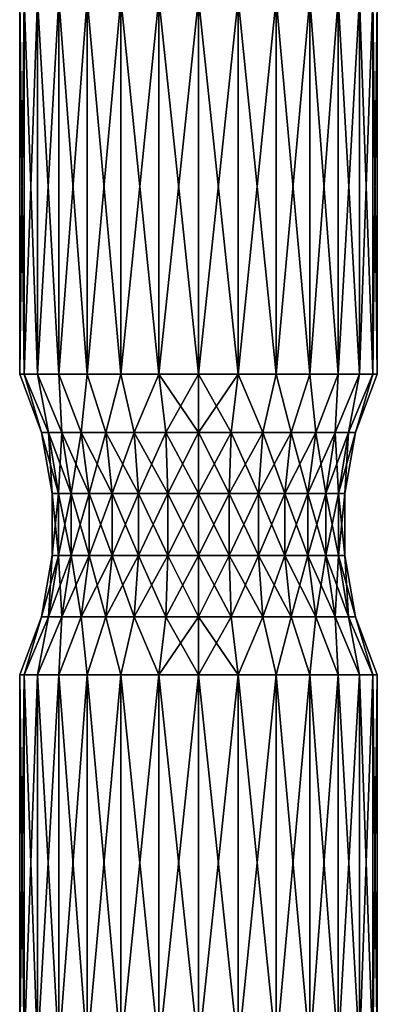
# Model space of a CAD drawing. Header units: millimetres. Extents: x -84 to 84, y -375 to 242.
# Tile 127 of 166: x -12 to 12, y 100 to 165. Entities that reach past the tile are written whole.
import ezdxf

# ---------------------------------------------------------------- set-up
doc = ezdxf.new("R2010")
doc.units = ezdxf.units.MM
doc.header["$LTSCALE"] = 81.481481
for name, color, linetype in [('232', 7, 'CONTINUOUS'), ('233', 7, 'CONTINUOUS'), ('234', 7, 'CONTINUOUS'), ('244', 7, 'CONTINUOUS'), ('245', 7, 'CONTINUOUS'), ('246', 7, 'CONTINUOUS')]:
    doc.layers.add(name, color=color, linetype=linetype)

msp = doc.modelspace()

# ---------------------------------------------------------------- linework, layer by layer
at = {"layer": '232', "color": 7, "linetype": 'CONTINUOUS', "true_color": 0xa2afbf}
for points in [[(0, 96.767, 4.325), (2.647, 96.767, 4.027), (0, 121.767, 4.325), (0, 96.767, 4.325)], [(0, 121.767, 4.325), (2.647, 96.767, 4.027), (2.648, 121.767, 4.027), (0, 121.767, 4.325)], [(2.647, 96.767, -19.177), (0, 96.767, -19.475), (2.648, 121.767, -19.177), (2.647, 96.767, -19.177)], [(2.648, 121.767, -19.177), (0, 96.767, -19.475), (0, 121.767, -19.475), (2.648, 121.767, -19.177)], [(2.647, 96.767, 4.027), (5.162, 96.767, 3.147), (2.648, 121.767, 4.027), (2.647, 96.767, 4.027)], [(5.162, 96.767, -18.297), (2.647, 96.767, -19.177), (5.163, 121.767, -18.297), (5.162, 96.767, -18.297)], [(5.163, 121.767, -18.297), (2.647, 96.767, -19.177), (2.648, 121.767, -19.177), (5.163, 121.767, -18.297)], [(2.648, 121.767, 4.027), (5.162, 96.767, 3.147), (5.163, 121.767, 3.147), (2.648, 121.767, 4.027)], [(5.162, 96.767, 3.147), (7.418, 96.767, 1.73), (5.163, 121.767, 3.147), (5.162, 96.767, 3.147)], [(7.418, 96.767, -16.88), (5.162, 96.767, -18.297), (7.42, 121.767, -16.879), (7.418, 96.767, -16.88)], [(7.42, 121.767, -16.879), (5.162, 96.767, -18.297), (5.163, 121.767, -18.297), (7.42, 121.767, -16.879)], [(5.163, 121.767, 3.147), (7.418, 96.767, 1.73), (7.42, 121.767, 1.729), (5.163, 121.767, 3.147)], [(7.418, 96.767, 1.73), (9.303, 96.767, -0.154), (7.42, 121.767, 1.729), (7.418, 96.767, 1.73)], [(9.303, 96.767, -14.996), (7.418, 96.767, -16.88), (9.304, 121.767, -14.995), (9.303, 96.767, -14.996)], [(9.304, 121.767, -14.995), (7.418, 96.767, -16.88), (7.42, 121.767, -16.879), (9.304, 121.767, -14.995)], [(7.42, 121.767, 1.729), (9.303, 96.767, -0.154), (9.304, 121.767, -0.155), (7.42, 121.767, 1.729)], [(9.303, 96.767, -0.154), (10.721, 96.767, -2.411), (9.304, 121.767, -0.155), (9.303, 96.767, -0.154)], [(10.721, 96.767, -12.739), (9.303, 96.767, -14.996), (10.722, 121.767, -12.738), (10.721, 96.767, -12.739)], [(10.722, 121.767, -12.738), (9.303, 96.767, -14.996), (9.304, 121.767, -14.995), (10.722, 121.767, -12.738)], [(9.304, 121.767, -0.155), (10.721, 96.767, -2.411), (10.722, 121.767, -2.412), (9.304, 121.767, -0.155)], [(10.721, 96.767, -2.411), (11.601, 96.767, -4.926), (10.722, 121.767, -2.412), (10.721, 96.767, -2.411)], [(11.601, 96.767, -10.224), (10.721, 96.767, -12.739), (11.602, 121.767, -10.223), (11.601, 96.767, -10.224)], [(11.602, 121.767, -10.223), (10.721, 96.767, -12.739), (10.722, 121.767, -12.738), (11.602, 121.767, -10.223)], [(10.722, 121.767, -2.412), (11.601, 96.767, -4.926), (11.602, 121.767, -4.927), (10.722, 121.767, -2.412)], [(11.601, 96.767, -4.926), (11.899, 96.767, -7.575), (11.602, 121.767, -4.927), (11.601, 96.767, -4.926)], [(11.899, 96.767, -7.575), (11.601, 96.767, -10.224), (11.9, 121.767, -7.575), (11.899, 96.767, -7.575)], [(11.9, 121.767, -7.575), (11.601, 96.767, -10.224), (11.602, 121.767, -10.223), (11.9, 121.767, -7.575)], [(11.602, 121.767, -4.927), (11.899, 96.767, -7.575), (11.9, 121.767, -7.575), (11.602, 121.767, -4.927)]]:
    msp.add_3dface(points, dxfattribs=at)
at = {"layer": '233', "color": 7, "linetype": 'CONTINUOUS', "true_color": 0xa2afbf}
for points in [[(0, 137.89, 2.926), (2.183, 137.89, 2.697), (0, 141.768, 4.325), (0, 137.89, 2.926)], [(0, 141.768, 4.325), (2.183, 137.89, 2.697), (2.648, 141.768, 4.027), (0, 141.768, 4.325)], [(2.183, 137.89, -17.847), (0, 137.89, -18.076), (2.648, 141.768, -19.177), (2.183, 137.89, -17.847)], [(2.648, 141.768, -19.177), (0, 137.89, -18.076), (0, 141.768, -19.475), (2.648, 141.768, -19.177)], [(2.183, 137.89, 2.697), (4.271, 137.89, 2.019), (2.648, 141.768, 4.027), (2.183, 137.89, 2.697)], [(4.271, 137.89, -17.169), (2.183, 137.89, -17.847), (2.648, 141.768, -19.177), (4.271, 137.89, -17.169)], [(2.648, 141.768, 4.027), (4.271, 137.89, 2.019), (5.163, 141.768, 3.147), (2.648, 141.768, 4.027)], [(5.163, 141.768, -18.297), (4.271, 137.89, -17.169), (2.648, 141.768, -19.177), (5.163, 141.768, -18.297)], [(4.271, 137.89, 2.019), (6.173, 137.89, 0.921), (5.163, 141.768, 3.147), (4.271, 137.89, 2.019)], [(6.173, 137.89, -16.071), (4.271, 137.89, -17.169), (5.163, 141.768, -18.297), (6.173, 137.89, -16.071)], [(5.163, 141.768, 3.147), (6.173, 137.89, 0.921), (7.42, 141.768, 1.729), (5.163, 141.768, 3.147)], [(7.42, 141.768, -16.879), (6.173, 137.89, -16.071), (5.163, 141.768, -18.297), (7.42, 141.768, -16.879)], [(6.173, 137.89, 0.921), (7.804, 137.89, -0.548), (7.42, 141.768, 1.729), (6.173, 137.89, 0.921)], [(7.804, 137.89, -14.602), (6.173, 137.89, -16.071), (7.42, 141.768, -16.879), (7.804, 137.89, -14.602)], [(7.42, 141.768, 1.729), (7.804, 137.89, -0.548), (9.304, 141.768, -0.155), (7.42, 141.768, 1.729)], [(9.304, 141.768, -14.995), (7.804, 137.89, -14.602), (7.42, 141.768, -16.879), (9.304, 141.768, -14.995)], [(7.804, 137.89, -0.548), (9.095, 137.89, -2.324), (9.304, 141.768, -0.155), (7.804, 137.89, -0.548)], [(9.095, 137.89, -12.826), (7.804, 137.89, -14.602), (9.304, 141.768, -14.995), (9.095, 137.89, -12.826)], [(9.095, 137.89, -2.324), (9.987, 137.89, -4.33), (10.722, 141.768, -2.412), (9.095, 137.89, -2.324)], [(9.304, 141.768, -0.155), (9.095, 137.89, -2.324), (10.722, 141.768, -2.412), (9.304, 141.768, -0.155)], [(9.987, 137.89, -10.82), (9.095, 137.89, -12.826), (10.722, 141.768, -12.738), (9.987, 137.89, -10.82)], [(10.722, 141.768, -12.738), (9.095, 137.89, -12.826), (9.304, 141.768, -14.995), (10.722, 141.768, -12.738)], [(9.987, 137.89, -4.33), (10.444, 137.89, -6.477), (11.602, 141.768, -4.927), (9.987, 137.89, -4.33)], [(10.722, 141.768, -2.412), (9.987, 137.89, -4.33), (11.602, 141.768, -4.927), (10.722, 141.768, -2.412)], [(10.444, 137.89, -8.673), (9.987, 137.89, -10.82), (11.602, 141.768, -10.223), (10.444, 137.89, -8.673)], [(11.602, 141.768, -10.223), (9.987, 137.89, -10.82), (10.722, 141.768, -12.738), (11.602, 141.768, -10.223)], [(10.444, 137.89, -6.477), (10.444, 137.89, -8.673), (11.9, 141.768, -7.575), (10.444, 137.89, -6.477)], [(11.602, 141.768, -4.927), (10.444, 137.89, -6.477), (11.9, 141.768, -7.575), (11.602, 141.768, -4.927)], [(11.9, 141.768, -7.575), (10.444, 137.89, -8.673), (11.602, 141.768, -10.223), (11.9, 141.768, -7.575)], [(0, 133.825, 2.216), (2.036, 133.825, 2.002), (0, 137.89, 2.926), (0, 133.825, 2.216)], [(0, 137.89, 2.926), (2.036, 133.825, 2.002), (2.183, 137.89, 2.697), (0, 137.89, 2.926)], [(2.036, 133.825, -17.152), (0, 133.825, -17.366), (2.183, 137.89, -17.847), (2.036, 133.825, -17.152)], [(2.183, 137.89, -17.847), (0, 133.825, -17.366), (0, 137.89, -18.076), (2.183, 137.89, -17.847)], [(2.036, 133.825, 2.002), (3.982, 133.825, 1.37), (2.183, 137.89, 2.697), (2.036, 133.825, 2.002)], [(3.982, 133.825, -16.52), (2.036, 133.825, -17.152), (4.271, 137.89, -17.169), (3.982, 133.825, -16.52)], [(4.271, 137.89, -17.169), (2.036, 133.825, -17.152), (2.183, 137.89, -17.847), (4.271, 137.89, -17.169)], [(2.183, 137.89, 2.697), (3.982, 133.825, 1.37), (4.271, 137.89, 2.019), (2.183, 137.89, 2.697)], [(3.982, 133.825, 1.37), (5.755, 133.825, 0.346), (4.271, 137.89, 2.019), (3.982, 133.825, 1.37)], [(5.755, 133.825, -15.496), (3.982, 133.825, -16.52), (6.173, 137.89, -16.071), (5.755, 133.825, -15.496)], [(6.173, 137.89, -16.071), (3.982, 133.825, -16.52), (4.271, 137.89, -17.169), (6.173, 137.89, -16.071)], [(4.271, 137.89, 2.019), (5.755, 133.825, 0.346), (6.173, 137.89, 0.921), (4.271, 137.89, 2.019)], [(5.755, 133.825, 0.346), (7.276, 133.825, -1.023), (6.173, 137.89, 0.921), (5.755, 133.825, 0.346)], [(7.276, 133.825, -14.127), (5.755, 133.825, -15.496), (7.804, 137.89, -14.602), (7.276, 133.825, -14.127)], [(7.804, 137.89, -14.602), (5.755, 133.825, -15.496), (6.173, 137.89, -16.071), (7.804, 137.89, -14.602)], [(6.173, 137.89, 0.921), (7.276, 133.825, -1.023), (7.804, 137.89, -0.548), (6.173, 137.89, 0.921)], [(7.276, 133.825, -1.023), (8.479, 133.825, -2.679), (7.804, 137.89, -0.548), (7.276, 133.825, -1.023)], [(8.479, 133.825, -12.471), (7.276, 133.825, -14.127), (9.095, 137.89, -12.826), (8.479, 133.825, -12.471)], [(9.095, 137.89, -12.826), (7.276, 133.825, -14.127), (7.804, 137.89, -14.602), (9.095, 137.89, -12.826)], [(7.804, 137.89, -0.548), (8.479, 133.825, -2.679), (9.095, 137.89, -2.324), (7.804, 137.89, -0.548)], [(8.479, 133.825, -2.679), (9.312, 133.825, -4.549), (9.095, 137.89, -2.324), (8.479, 133.825, -2.679)], [(9.312, 133.825, -10.601), (8.479, 133.825, -12.471), (9.987, 137.89, -10.82), (9.312, 133.825, -10.601)], [(9.987, 137.89, -10.82), (8.479, 133.825, -12.471), (9.095, 137.89, -12.826), (9.987, 137.89, -10.82)], [(9.095, 137.89, -2.324), (9.312, 133.825, -4.549), (9.987, 137.89, -4.33), (9.095, 137.89, -2.324)], [(9.312, 133.825, -4.549), (9.738, 133.825, -6.552), (9.987, 137.89, -4.33), (9.312, 133.825, -4.549)], [(9.738, 133.825, -8.598), (9.312, 133.825, -10.601), (10.444, 137.89, -8.673), (9.738, 133.825, -8.598)], [(10.444, 137.89, -8.673), (9.312, 133.825, -10.601), (9.987, 137.89, -10.82), (10.444, 137.89, -8.673)], [(9.738, 133.825, -6.552), (9.738, 133.825, -8.598), (10.444, 137.89, -6.477), (9.738, 133.825, -6.552)], [(9.987, 137.89, -4.33), (9.738, 133.825, -6.552), (10.444, 137.89, -6.477), (9.987, 137.89, -4.33)], [(10.444, 137.89, -6.477), (9.738, 133.825, -8.598), (10.444, 137.89, -8.673), (10.444, 137.89, -6.477)], [(0, 129.698, 2.217), (2.036, 129.698, 2.003), (0, 133.825, 2.216), (0, 129.698, 2.217)], [(0, 133.825, 2.216), (2.036, 129.698, 2.003), (2.036, 133.825, 2.002), (0, 133.825, 2.216)], [(2.036, 129.698, -17.153), (0, 129.698, -17.367), (2.036, 133.825, -17.152), (2.036, 129.698, -17.153)], [(2.036, 133.825, -17.152), (0, 129.698, -17.367), (0, 133.825, -17.366), (2.036, 133.825, -17.152)], [(2.036, 129.698, 2.003), (3.983, 129.698, 1.371), (2.036, 133.825, 2.002), (2.036, 129.698, 2.003)], [(2.036, 133.825, 2.002), (3.983, 129.698, 1.371), (3.982, 133.825, 1.37), (2.036, 133.825, 2.002)], [(3.983, 129.698, -16.521), (2.036, 129.698, -17.153), (3.982, 133.825, -16.52), (3.983, 129.698, -16.521)], [(3.982, 133.825, -16.52), (2.036, 129.698, -17.153), (2.036, 133.825, -17.152), (3.982, 133.825, -16.52)], [(3.983, 129.698, 1.371), (5.756, 129.698, 0.347), (3.982, 133.825, 1.37), (3.983, 129.698, 1.371)], [(3.982, 133.825, 1.37), (5.756, 129.698, 0.347), (5.755, 133.825, 0.346), (3.982, 133.825, 1.37)], [(5.755, 133.825, -15.496), (3.983, 129.698, -16.521), (3.982, 133.825, -16.52), (5.755, 133.825, -15.496)], [(5.756, 129.698, -15.497), (3.983, 129.698, -16.521), (5.755, 133.825, -15.496), (5.756, 129.698, -15.497)], [(5.756, 129.698, 0.347), (7.277, 129.698, -1.023), (5.755, 133.825, 0.346), (5.756, 129.698, 0.347)], [(5.755, 133.825, 0.346), (7.277, 129.698, -1.023), (7.276, 133.825, -1.023), (5.755, 133.825, 0.346)], [(7.276, 133.825, -14.127), (5.756, 129.698, -15.497), (5.755, 133.825, -15.496), (7.276, 133.825, -14.127)], [(7.277, 129.698, -14.127), (5.756, 129.698, -15.497), (7.276, 133.825, -14.127), (7.277, 129.698, -14.127)], [(7.277, 129.698, -1.023), (8.48, 129.698, -2.679), (7.276, 133.825, -1.023), (7.277, 129.698, -1.023)], [(7.276, 133.825, -1.023), (8.48, 129.698, -2.679), (8.479, 133.825, -2.679), (7.276, 133.825, -1.023)], [(8.479, 133.825, -12.471), (7.277, 129.698, -14.127), (7.276, 133.825, -14.127), (8.479, 133.825, -12.471)], [(8.48, 129.698, -12.471), (7.277, 129.698, -14.127), (8.479, 133.825, -12.471), (8.48, 129.698, -12.471)], [(8.48, 129.698, -2.679), (9.313, 129.698, -4.549), (8.479, 133.825, -2.679), (8.48, 129.698, -2.679)], [(8.479, 133.825, -2.679), (9.313, 129.698, -4.549), (9.312, 133.825, -4.549), (8.479, 133.825, -2.679)], [(9.312, 133.825, -10.601), (8.48, 129.698, -12.471), (8.479, 133.825, -12.471), (9.312, 133.825, -10.601)], [(9.313, 129.698, -10.601), (8.48, 129.698, -12.471), (9.312, 133.825, -10.601), (9.313, 129.698, -10.601)], [(9.313, 129.698, -4.549), (9.739, 129.698, -6.551), (9.312, 133.825, -4.549), (9.313, 129.698, -4.549)], [(9.312, 133.825, -4.549), (9.739, 129.698, -6.551), (9.738, 133.825, -6.552), (9.312, 133.825, -4.549)], [(9.738, 133.825, -8.598), (9.313, 129.698, -10.601), (9.312, 133.825, -10.601), (9.738, 133.825, -8.598)], [(9.739, 129.698, -8.599), (9.313, 129.698, -10.601), (9.738, 133.825, -8.598), (9.739, 129.698, -8.599)], [(9.739, 129.698, -6.551), (9.739, 129.698, -8.599), (9.738, 133.825, -6.552), (9.739, 129.698, -6.551)], [(9.738, 133.825, -6.552), (9.739, 129.698, -8.599), (9.738, 133.825, -8.598), (9.738, 133.825, -6.552)], [(0, 125.633, 2.93), (2.184, 125.633, 2.7), (0, 129.698, 2.217), (0, 125.633, 2.93)], [(0, 129.698, 2.217), (2.184, 125.633, 2.7), (2.036, 129.698, 2.003), (0, 129.698, 2.217)], [(2.184, 125.633, -17.85), (0, 125.633, -18.08), (2.036, 129.698, -17.153), (2.184, 125.633, -17.85)], [(2.036, 129.698, -17.153), (0, 125.633, -18.08), (0, 129.698, -17.367), (2.036, 129.698, -17.153)], [(2.184, 125.633, 2.7), (4.273, 125.633, 2.021), (2.036, 129.698, 2.003), (2.184, 125.633, 2.7)], [(2.036, 129.698, 2.003), (4.273, 125.633, 2.021), (3.983, 129.698, 1.371), (2.036, 129.698, 2.003)], [(3.983, 129.698, -16.521), (2.184, 125.633, -17.85), (2.036, 129.698, -17.153), (3.983, 129.698, -16.521)], [(4.273, 125.633, -17.171), (2.184, 125.633, -17.85), (3.983, 129.698, -16.521), (4.273, 125.633, -17.171)], [(4.273, 125.633, 2.021), (6.174, 125.633, 0.923), (3.983, 129.698, 1.371), (4.273, 125.633, 2.021)], [(3.983, 129.698, 1.371), (6.174, 125.633, 0.923), (5.756, 129.698, 0.347), (3.983, 129.698, 1.371)], [(5.756, 129.698, -15.497), (4.273, 125.633, -17.171), (3.983, 129.698, -16.521), (5.756, 129.698, -15.497)], [(6.174, 125.633, -16.073), (4.273, 125.633, -17.171), (5.756, 129.698, -15.497), (6.174, 125.633, -16.073)], [(6.174, 125.633, 0.923), (7.806, 125.633, -0.546), (5.756, 129.698, 0.347), (6.174, 125.633, 0.923)], [(5.756, 129.698, 0.347), (7.806, 125.633, -0.546), (7.277, 129.698, -1.023), (5.756, 129.698, 0.347)], [(7.277, 129.698, -14.127), (6.174, 125.633, -16.073), (5.756, 129.698, -15.497), (7.277, 129.698, -14.127)], [(7.806, 125.633, -14.604), (6.174, 125.633, -16.073), (7.277, 129.698, -14.127), (7.806, 125.633, -14.604)], [(7.806, 125.633, -0.546), (9.097, 125.633, -2.323), (7.277, 129.698, -1.023), (7.806, 125.633, -0.546)], [(7.277, 129.698, -1.023), (9.097, 125.633, -2.323), (8.48, 129.698, -2.679), (7.277, 129.698, -1.023)], [(8.48, 129.698, -12.471), (7.806, 125.633, -14.604), (7.277, 129.698, -14.127), (8.48, 129.698, -12.471)], [(9.097, 125.633, -12.827), (7.806, 125.633, -14.604), (8.48, 129.698, -12.471), (9.097, 125.633, -12.827)], [(9.097, 125.633, -2.323), (9.99, 125.633, -4.329), (8.48, 129.698, -2.679), (9.097, 125.633, -2.323)], [(8.48, 129.698, -2.679), (9.99, 125.633, -4.329), (9.313, 129.698, -4.549), (8.48, 129.698, -2.679)], [(9.313, 129.698, -10.601), (9.097, 125.633, -12.827), (8.48, 129.698, -12.471), (9.313, 129.698, -10.601)], [(9.99, 125.633, -10.821), (9.097, 125.633, -12.827), (9.313, 129.698, -10.601), (9.99, 125.633, -10.821)], [(9.99, 125.633, -4.329), (10.447, 125.633, -6.477), (9.313, 129.698, -4.549), (9.99, 125.633, -4.329)], [(9.313, 129.698, -4.549), (10.447, 125.633, -6.477), (9.739, 129.698, -6.551), (9.313, 129.698, -4.549)], [(9.739, 129.698, -8.599), (9.99, 125.633, -10.821), (9.313, 129.698, -10.601), (9.739, 129.698, -8.599)], [(10.447, 125.633, -6.477), (10.447, 125.633, -8.673), (9.739, 129.698, -6.551), (10.447, 125.633, -6.477)], [(10.447, 125.633, -8.673), (9.99, 125.633, -10.821), (9.739, 129.698, -8.599), (10.447, 125.633, -8.673)], [(9.739, 129.698, -6.551), (10.447, 125.633, -8.673), (9.739, 129.698, -8.599), (9.739, 129.698, -6.551)], [(0, 121.767, 4.325), (2.648, 121.767, 4.027), (0, 125.633, 2.93), (0, 121.767, 4.325)], [(0, 125.633, 2.93), (2.648, 121.767, 4.027), (2.184, 125.633, 2.7), (0, 125.633, 2.93)], [(2.648, 121.767, -19.177), (0, 121.767, -19.475), (2.184, 125.633, -17.85), (2.648, 121.767, -19.177)], [(2.184, 125.633, -17.85), (0, 121.767, -19.475), (0, 125.633, -18.08), (2.184, 125.633, -17.85)], [(2.184, 125.633, 2.7), (2.648, 121.767, 4.027), (4.273, 125.633, 2.021), (2.184, 125.633, 2.7)], [(4.273, 125.633, -17.171), (2.648, 121.767, -19.177), (2.184, 125.633, -17.85), (4.273, 125.633, -17.171)], [(2.648, 121.767, 4.027), (5.163, 121.767, 3.147), (4.273, 125.633, 2.021), (2.648, 121.767, 4.027)], [(5.163, 121.767, -18.297), (2.648, 121.767, -19.177), (4.273, 125.633, -17.171), (5.163, 121.767, -18.297)], [(4.273, 125.633, 2.021), (5.163, 121.767, 3.147), (6.174, 125.633, 0.923), (4.273, 125.633, 2.021)], [(6.174, 125.633, -16.073), (5.163, 121.767, -18.297), (4.273, 125.633, -17.171), (6.174, 125.633, -16.073)], [(5.163, 121.767, 3.147), (7.42, 121.767, 1.729), (6.174, 125.633, 0.923), (5.163, 121.767, 3.147)], [(7.42, 121.767, -16.879), (5.163, 121.767, -18.297), (6.174, 125.633, -16.073), (7.42, 121.767, -16.879)], [(6.174, 125.633, 0.923), (7.42, 121.767, 1.729), (7.806, 125.633, -0.546), (6.174, 125.633, 0.923)], [(7.806, 125.633, -14.604), (7.42, 121.767, -16.879), (6.174, 125.633, -16.073), (7.806, 125.633, -14.604)], [(7.42, 121.767, 1.729), (9.304, 121.767, -0.155), (7.806, 125.633, -0.546), (7.42, 121.767, 1.729)], [(9.304, 121.767, -14.995), (7.42, 121.767, -16.879), (7.806, 125.633, -14.604), (9.304, 121.767, -14.995)], [(7.806, 125.633, -0.546), (9.304, 121.767, -0.155), (9.097, 125.633, -2.323), (7.806, 125.633, -0.546)], [(9.097, 125.633, -12.827), (9.304, 121.767, -14.995), (7.806, 125.633, -14.604), (9.097, 125.633, -12.827)], [(9.304, 121.767, -0.155), (10.722, 121.767, -2.412), (9.097, 125.633, -2.323), (9.304, 121.767, -0.155)], [(9.097, 125.633, -2.323), (10.722, 121.767, -2.412), (9.99, 125.633, -4.329), (9.097, 125.633, -2.323)], [(10.722, 121.767, -12.738), (9.304, 121.767, -14.995), (9.097, 125.633, -12.827), (10.722, 121.767, -12.738)], [(9.99, 125.633, -10.821), (10.722, 121.767, -12.738), (9.097, 125.633, -12.827), (9.99, 125.633, -10.821)], [(10.722, 121.767, -2.412), (11.602, 121.767, -4.927), (9.99, 125.633, -4.329), (10.722, 121.767, -2.412)], [(9.99, 125.633, -4.329), (11.602, 121.767, -4.927), (10.447, 125.633, -6.477), (9.99, 125.633, -4.329)], [(11.602, 121.767, -10.223), (10.722, 121.767, -12.738), (9.99, 125.633, -10.821), (11.602, 121.767, -10.223)], [(10.447, 125.633, -8.673), (11.602, 121.767, -10.223), (9.99, 125.633, -10.821), (10.447, 125.633, -8.673)], [(11.602, 121.767, -4.927), (11.9, 121.767, -7.575), (10.447, 125.633, -6.477), (11.602, 121.767, -4.927)], [(11.9, 121.767, -7.575), (11.602, 121.767, -10.223), (10.447, 125.633, -8.673), (11.9, 121.767, -7.575)], [(10.447, 125.633, -6.477), (11.9, 121.767, -7.575), (10.447, 125.633, -8.673), (10.447, 125.633, -6.477)]]:
    msp.add_3dface(points, dxfattribs=at)
at = {"layer": '234', "color": 7, "linetype": 'CONTINUOUS', "true_color": 0xa2afbf}
for points in [[(0, 141.768, 4.325), (2.648, 141.768, 4.027), (0, 166.768, 4.325), (0, 141.768, 4.325)], [(0, 166.768, 4.325), (2.648, 141.768, 4.027), (2.647, 166.768, 4.027), (0, 166.768, 4.325)], [(2.648, 141.768, -19.177), (0, 141.768, -19.475), (2.647, 166.768, -19.177), (2.648, 141.768, -19.177)], [(2.647, 166.768, -19.177), (0, 141.768, -19.475), (0, 166.768, -19.475), (2.647, 166.768, -19.177)], [(2.648, 141.768, 4.027), (5.163, 141.768, 3.147), (2.647, 166.768, 4.027), (2.648, 141.768, 4.027)], [(2.647, 166.768, 4.027), (5.163, 141.768, 3.147), (5.162, 166.768, 3.147), (2.647, 166.768, 4.027)], [(5.162, 166.768, -18.297), (2.648, 141.768, -19.177), (2.647, 166.768, -19.177), (5.162, 166.768, -18.297)], [(5.163, 141.768, -18.297), (2.648, 141.768, -19.177), (5.162, 166.768, -18.297), (5.163, 141.768, -18.297)], [(5.163, 141.768, 3.147), (7.42, 141.768, 1.729), (5.162, 166.768, 3.147), (5.163, 141.768, 3.147)], [(5.162, 166.768, 3.147), (7.42, 141.768, 1.729), (7.418, 166.768, 1.73), (5.162, 166.768, 3.147)], [(7.418, 166.768, -16.88), (5.163, 141.768, -18.297), (5.162, 166.768, -18.297), (7.418, 166.768, -16.88)], [(7.42, 141.768, -16.879), (5.163, 141.768, -18.297), (7.418, 166.768, -16.88), (7.42, 141.768, -16.879)], [(7.42, 141.768, 1.729), (9.304, 141.768, -0.155), (7.418, 166.768, 1.73), (7.42, 141.768, 1.729)], [(7.418, 166.768, 1.73), (9.304, 141.768, -0.155), (9.303, 166.768, -0.154), (7.418, 166.768, 1.73)], [(9.303, 166.768, -14.996), (7.42, 141.768, -16.879), (7.418, 166.768, -16.88), (9.303, 166.768, -14.996)], [(9.304, 141.768, -14.995), (7.42, 141.768, -16.879), (9.303, 166.768, -14.996), (9.304, 141.768, -14.995)], [(9.304, 141.768, -0.155), (10.722, 141.768, -2.412), (9.303, 166.768, -0.154), (9.304, 141.768, -0.155)], [(9.303, 166.768, -0.154), (10.722, 141.768, -2.412), (10.721, 166.768, -2.411), (9.303, 166.768, -0.154)], [(10.721, 166.768, -12.739), (9.304, 141.768, -14.995), (9.303, 166.768, -14.996), (10.721, 166.768, -12.739)], [(10.722, 141.768, -12.738), (9.304, 141.768, -14.995), (10.721, 166.768, -12.739), (10.722, 141.768, -12.738)], [(10.722, 141.768, -2.412), (11.602, 141.768, -4.927), (10.721, 166.768, -2.411), (10.722, 141.768, -2.412)], [(10.721, 166.768, -2.411), (11.602, 141.768, -4.927), (11.601, 166.768, -4.926), (10.721, 166.768, -2.411)], [(11.601, 166.768, -10.224), (10.722, 141.768, -12.738), (10.721, 166.768, -12.739), (11.601, 166.768, -10.224)], [(11.602, 141.768, -10.223), (10.722, 141.768, -12.738), (11.601, 166.768, -10.224), (11.602, 141.768, -10.223)], [(11.602, 141.768, -4.927), (11.9, 141.768, -7.575), (11.601, 166.768, -4.926), (11.602, 141.768, -4.927)], [(11.601, 166.768, -4.926), (11.9, 141.768, -7.575), (11.899, 166.768, -7.575), (11.601, 166.768, -4.926)], [(11.899, 166.768, -7.575), (11.602, 141.768, -10.223), (11.601, 166.768, -10.224), (11.899, 166.768, -7.575)], [(11.9, 141.768, -7.575), (11.602, 141.768, -10.223), (11.899, 166.768, -7.575), (11.9, 141.768, -7.575)]]:
    msp.add_3dface(points, dxfattribs=at)
at = {"layer": '244', "color": 7, "linetype": 'CONTINUOUS', "true_color": 0xa2afbf}
for points in [[(-11.899, 96.767, -7.575), (-11.601, 96.767, -4.926), (-11.9, 121.767, -7.575), (-11.899, 96.767, -7.575)], [(-11.602, 121.767, -10.223), (-11.899, 96.767, -7.575), (-11.9, 121.767, -7.575), (-11.602, 121.767, -10.223)], [(-11.9, 121.767, -7.575), (-11.601, 96.767, -4.926), (-11.602, 121.767, -4.927), (-11.9, 121.767, -7.575)], [(-11.601, 96.767, -10.224), (-11.899, 96.767, -7.575), (-11.602, 121.767, -10.223), (-11.601, 96.767, -10.224)], [(-10.722, 121.767, -12.738), (-11.601, 96.767, -10.224), (-11.602, 121.767, -10.223), (-10.722, 121.767, -12.738)], [(-11.601, 96.767, -4.926), (-10.721, 96.767, -2.411), (-11.602, 121.767, -4.927), (-11.601, 96.767, -4.926)], [(-11.602, 121.767, -4.927), (-10.721, 96.767, -2.411), (-10.722, 121.767, -2.412), (-11.602, 121.767, -4.927)], [(-10.721, 96.767, -12.739), (-11.601, 96.767, -10.224), (-10.722, 121.767, -12.738), (-10.721, 96.767, -12.739)], [(-9.304, 121.767, -14.995), (-10.721, 96.767, -12.739), (-10.722, 121.767, -12.738), (-9.304, 121.767, -14.995)], [(-10.721, 96.767, -2.411), (-9.303, 96.767, -0.154), (-10.722, 121.767, -2.412), (-10.721, 96.767, -2.411)], [(-10.722, 121.767, -2.412), (-9.303, 96.767, -0.154), (-9.304, 121.767, -0.155), (-10.722, 121.767, -2.412)], [(-9.303, 96.767, -14.996), (-10.721, 96.767, -12.739), (-9.304, 121.767, -14.995), (-9.303, 96.767, -14.996)], [(-7.42, 121.767, -16.879), (-9.303, 96.767, -14.996), (-9.304, 121.767, -14.995), (-7.42, 121.767, -16.879)], [(-9.303, 96.767, -0.154), (-7.418, 96.767, 1.73), (-9.304, 121.767, -0.155), (-9.303, 96.767, -0.154)], [(-9.304, 121.767, -0.155), (-7.418, 96.767, 1.73), (-7.42, 121.767, 1.729), (-9.304, 121.767, -0.155)], [(-7.418, 96.767, -16.88), (-9.303, 96.767, -14.996), (-7.42, 121.767, -16.879), (-7.418, 96.767, -16.88)], [(-5.163, 121.767, -18.297), (-7.418, 96.767, -16.88), (-7.42, 121.767, -16.879), (-5.163, 121.767, -18.297)], [(-7.418, 96.767, 1.73), (-5.162, 96.767, 3.147), (-7.42, 121.767, 1.729), (-7.418, 96.767, 1.73)], [(-7.42, 121.767, 1.729), (-5.162, 96.767, 3.147), (-5.163, 121.767, 3.147), (-7.42, 121.767, 1.729)], [(-5.162, 96.767, -18.297), (-7.418, 96.767, -16.88), (-5.163, 121.767, -18.297), (-5.162, 96.767, -18.297)], [(-2.648, 121.767, -19.177), (-5.162, 96.767, -18.297), (-5.163, 121.767, -18.297), (-2.648, 121.767, -19.177)], [(-5.162, 96.767, 3.147), (-2.647, 96.767, 4.027), (-5.163, 121.767, 3.147), (-5.162, 96.767, 3.147)], [(-5.163, 121.767, 3.147), (-2.647, 96.767, 4.027), (-2.648, 121.767, 4.027), (-5.163, 121.767, 3.147)], [(-2.647, 96.767, -19.177), (-5.162, 96.767, -18.297), (-2.648, 121.767, -19.177), (-2.647, 96.767, -19.177)], [(-2.647, 96.767, 4.027), (0, 96.767, 4.325), (-2.648, 121.767, 4.027), (-2.647, 96.767, 4.027)], [(0, 96.767, 4.325), (0, 121.767, 4.325), (-2.648, 121.767, 4.027), (0, 96.767, 4.325)], [(0, 121.767, -19.475), (-2.647, 96.767, -19.177), (-2.648, 121.767, -19.177), (0, 121.767, -19.475)], [(0, 96.767, -19.475), (-2.647, 96.767, -19.177), (0, 121.767, -19.475), (0, 96.767, -19.475)]]:
    msp.add_3dface(points, dxfattribs=at)
at = {"layer": '245', "color": 7, "linetype": 'CONTINUOUS', "true_color": 0xa2afbf}
for points in [[(-10.444, 137.89, -8.673), (-10.444, 137.89, -6.477), (-11.9, 141.768, -7.575), (-10.444, 137.89, -8.673)], [(-11.602, 141.768, -10.223), (-10.444, 137.89, -8.673), (-11.9, 141.768, -7.575), (-11.602, 141.768, -10.223)], [(-11.9, 141.768, -7.575), (-10.444, 137.89, -6.477), (-11.602, 141.768, -4.927), (-11.9, 141.768, -7.575)], [(-9.987, 137.89, -10.82), (-10.444, 137.89, -8.673), (-11.602, 141.768, -10.223), (-9.987, 137.89, -10.82)], [(-10.722, 141.768, -12.738), (-9.987, 137.89, -10.82), (-11.602, 141.768, -10.223), (-10.722, 141.768, -12.738)], [(-10.444, 137.89, -6.477), (-9.987, 137.89, -4.33), (-11.602, 141.768, -4.927), (-10.444, 137.89, -6.477)], [(-11.602, 141.768, -4.927), (-9.987, 137.89, -4.33), (-10.722, 141.768, -2.412), (-11.602, 141.768, -4.927)], [(-9.095, 137.89, -12.826), (-9.987, 137.89, -10.82), (-10.722, 141.768, -12.738), (-9.095, 137.89, -12.826)], [(-9.304, 141.768, -14.995), (-9.095, 137.89, -12.826), (-10.722, 141.768, -12.738), (-9.304, 141.768, -14.995)], [(-9.987, 137.89, -4.33), (-9.095, 137.89, -2.324), (-10.722, 141.768, -2.412), (-9.987, 137.89, -4.33)], [(-10.722, 141.768, -2.412), (-9.095, 137.89, -2.324), (-9.304, 141.768, -0.155), (-10.722, 141.768, -2.412)], [(-7.804, 137.89, -14.602), (-9.095, 137.89, -12.826), (-9.304, 141.768, -14.995), (-7.804, 137.89, -14.602)], [(-7.42, 141.768, -16.879), (-7.804, 137.89, -14.602), (-9.304, 141.768, -14.995), (-7.42, 141.768, -16.879)], [(-9.095, 137.89, -2.324), (-7.804, 137.89, -0.548), (-9.304, 141.768, -0.155), (-9.095, 137.89, -2.324)], [(-9.304, 141.768, -0.155), (-7.804, 137.89, -0.548), (-7.42, 141.768, 1.729), (-9.304, 141.768, -0.155)], [(-6.173, 137.89, -16.071), (-7.804, 137.89, -14.602), (-7.42, 141.768, -16.879), (-6.173, 137.89, -16.071)], [(-7.804, 137.89, -0.548), (-6.173, 137.89, 0.921), (-7.42, 141.768, 1.729), (-7.804, 137.89, -0.548)], [(-5.163, 141.768, -18.297), (-6.173, 137.89, -16.071), (-7.42, 141.768, -16.879), (-5.163, 141.768, -18.297)], [(-7.42, 141.768, 1.729), (-6.173, 137.89, 0.921), (-5.163, 141.768, 3.147), (-7.42, 141.768, 1.729)], [(-4.271, 137.89, -17.169), (-6.173, 137.89, -16.071), (-5.163, 141.768, -18.297), (-4.271, 137.89, -17.169)], [(-6.173, 137.89, 0.921), (-4.271, 137.89, 2.019), (-5.163, 141.768, 3.147), (-6.173, 137.89, 0.921)], [(-2.648, 141.768, -19.177), (-4.271, 137.89, -17.169), (-5.163, 141.768, -18.297), (-2.648, 141.768, -19.177)], [(-5.163, 141.768, 3.147), (-4.271, 137.89, 2.019), (-2.648, 141.768, 4.027), (-5.163, 141.768, 3.147)], [(-2.183, 137.89, -17.847), (-4.271, 137.89, -17.169), (-2.648, 141.768, -19.177), (-2.183, 137.89, -17.847)], [(-4.271, 137.89, 2.019), (-2.183, 137.89, 2.697), (-2.648, 141.768, 4.027), (-4.271, 137.89, 2.019)], [(0, 137.89, 2.926), (0, 141.768, 4.325), (-2.648, 141.768, 4.027), (0, 137.89, 2.926)], [(-2.183, 137.89, 2.697), (0, 137.89, 2.926), (-2.648, 141.768, 4.027), (-2.183, 137.89, 2.697)], [(0, 141.768, -19.475), (-2.183, 137.89, -17.847), (-2.648, 141.768, -19.177), (0, 141.768, -19.475)], [(0, 141.768, -19.475), (0, 137.89, -18.076), (-2.183, 137.89, -17.847), (0, 141.768, -19.475)], [(-9.738, 133.825, -8.598), (-9.738, 133.825, -6.552), (-10.444, 137.89, -8.673), (-9.738, 133.825, -8.598)], [(-9.987, 137.89, -10.82), (-9.738, 133.825, -8.598), (-10.444, 137.89, -8.673), (-9.987, 137.89, -10.82)], [(-9.738, 133.825, -6.552), (-9.312, 133.825, -4.549), (-10.444, 137.89, -6.477), (-9.738, 133.825, -6.552)], [(-10.444, 137.89, -8.673), (-9.738, 133.825, -6.552), (-10.444, 137.89, -6.477), (-10.444, 137.89, -8.673)], [(-10.444, 137.89, -6.477), (-9.312, 133.825, -4.549), (-9.987, 137.89, -4.33), (-10.444, 137.89, -6.477)], [(-9.312, 133.825, -10.601), (-9.738, 133.825, -8.598), (-9.987, 137.89, -10.82), (-9.312, 133.825, -10.601)], [(-9.095, 137.89, -12.826), (-9.312, 133.825, -10.601), (-9.987, 137.89, -10.82), (-9.095, 137.89, -12.826)], [(-9.312, 133.825, -4.549), (-8.479, 133.825, -2.679), (-9.987, 137.89, -4.33), (-9.312, 133.825, -4.549)], [(-9.987, 137.89, -4.33), (-8.479, 133.825, -2.679), (-9.095, 137.89, -2.324), (-9.987, 137.89, -4.33)], [(-8.479, 133.825, -12.471), (-9.312, 133.825, -10.601), (-9.095, 137.89, -12.826), (-8.479, 133.825, -12.471)], [(-7.804, 137.89, -14.602), (-8.479, 133.825, -12.471), (-9.095, 137.89, -12.826), (-7.804, 137.89, -14.602)], [(-8.479, 133.825, -2.679), (-7.276, 133.825, -1.023), (-9.095, 137.89, -2.324), (-8.479, 133.825, -2.679)], [(-9.095, 137.89, -2.324), (-7.276, 133.825, -1.023), (-7.804, 137.89, -0.548), (-9.095, 137.89, -2.324)], [(-7.276, 133.825, -14.127), (-8.479, 133.825, -12.471), (-7.804, 137.89, -14.602), (-7.276, 133.825, -14.127)], [(-6.173, 137.89, -16.071), (-7.276, 133.825, -14.127), (-7.804, 137.89, -14.602), (-6.173, 137.89, -16.071)], [(-7.276, 133.825, -1.023), (-5.755, 133.825, 0.346), (-7.804, 137.89, -0.548), (-7.276, 133.825, -1.023)], [(-7.804, 137.89, -0.548), (-5.755, 133.825, 0.346), (-6.173, 137.89, 0.921), (-7.804, 137.89, -0.548)], [(-5.755, 133.825, -15.496), (-7.276, 133.825, -14.127), (-6.173, 137.89, -16.071), (-5.755, 133.825, -15.496)], [(-4.271, 137.89, -17.169), (-5.755, 133.825, -15.496), (-6.173, 137.89, -16.071), (-4.271, 137.89, -17.169)], [(-5.755, 133.825, 0.346), (-3.982, 133.825, 1.37), (-6.173, 137.89, 0.921), (-5.755, 133.825, 0.346)], [(-6.173, 137.89, 0.921), (-3.982, 133.825, 1.37), (-4.271, 137.89, 2.019), (-6.173, 137.89, 0.921)], [(-3.982, 133.825, -16.52), (-5.755, 133.825, -15.496), (-4.271, 137.89, -17.169), (-3.982, 133.825, -16.52)], [(-2.183, 137.89, -17.847), (-3.982, 133.825, -16.52), (-4.271, 137.89, -17.169), (-2.183, 137.89, -17.847)], [(-3.982, 133.825, 1.37), (-2.036, 133.825, 2.002), (-4.271, 137.89, 2.019), (-3.982, 133.825, 1.37)], [(-4.271, 137.89, 2.019), (-2.036, 133.825, 2.002), (-2.183, 137.89, 2.697), (-4.271, 137.89, 2.019)], [(-2.036, 133.825, -17.152), (-3.982, 133.825, -16.52), (-2.183, 137.89, -17.847), (-2.036, 133.825, -17.152)], [(0, 133.825, 2.216), (0, 137.89, 2.926), (-2.183, 137.89, 2.697), (0, 133.825, 2.216)], [(-2.036, 133.825, 2.002), (0, 133.825, 2.216), (-2.183, 137.89, 2.697), (-2.036, 133.825, 2.002)], [(0, 137.89, -18.076), (-2.036, 133.825, -17.152), (-2.183, 137.89, -17.847), (0, 137.89, -18.076)], [(0, 137.89, -18.076), (0, 133.825, -17.366), (-2.036, 133.825, -17.152), (0, 137.89, -18.076)], [(-9.313, 129.698, -10.601), (-9.739, 129.698, -8.599), (-9.312, 133.825, -10.601), (-9.313, 129.698, -10.601)], [(-9.739, 129.698, -8.599), (-9.739, 129.698, -6.551), (-9.738, 133.825, -8.598), (-9.739, 129.698, -8.599)], [(-9.312, 133.825, -10.601), (-9.739, 129.698, -8.599), (-9.738, 133.825, -8.598), (-9.312, 133.825, -10.601)], [(-9.739, 129.698, -6.551), (-9.313, 129.698, -4.549), (-9.738, 133.825, -6.552), (-9.739, 129.698, -6.551)], [(-9.738, 133.825, -8.598), (-9.739, 129.698, -6.551), (-9.738, 133.825, -6.552), (-9.738, 133.825, -8.598)], [(-9.738, 133.825, -6.552), (-9.313, 129.698, -4.549), (-9.312, 133.825, -4.549), (-9.738, 133.825, -6.552)], [(-8.48, 129.698, -12.471), (-9.313, 129.698, -10.601), (-8.479, 133.825, -12.471), (-8.48, 129.698, -12.471)], [(-8.479, 133.825, -12.471), (-9.313, 129.698, -10.601), (-9.312, 133.825, -10.601), (-8.479, 133.825, -12.471)], [(-9.313, 129.698, -4.549), (-8.48, 129.698, -2.679), (-9.312, 133.825, -4.549), (-9.313, 129.698, -4.549)], [(-9.312, 133.825, -4.549), (-8.48, 129.698, -2.679), (-8.479, 133.825, -2.679), (-9.312, 133.825, -4.549)], [(-7.277, 129.698, -14.127), (-8.48, 129.698, -12.471), (-7.276, 133.825, -14.127), (-7.277, 129.698, -14.127)], [(-7.276, 133.825, -14.127), (-8.48, 129.698, -12.471), (-8.479, 133.825, -12.471), (-7.276, 133.825, -14.127)], [(-8.48, 129.698, -2.679), (-7.277, 129.698, -1.023), (-8.479, 133.825, -2.679), (-8.48, 129.698, -2.679)], [(-8.479, 133.825, -2.679), (-7.277, 129.698, -1.023), (-7.276, 133.825, -1.023), (-8.479, 133.825, -2.679)], [(-5.756, 129.698, -15.497), (-7.277, 129.698, -14.127), (-5.755, 133.825, -15.496), (-5.756, 129.698, -15.497)], [(-5.755, 133.825, -15.496), (-7.277, 129.698, -14.127), (-7.276, 133.825, -14.127), (-5.755, 133.825, -15.496)], [(-7.277, 129.698, -1.023), (-5.756, 129.698, 0.347), (-7.276, 133.825, -1.023), (-7.277, 129.698, -1.023)], [(-7.276, 133.825, -1.023), (-5.756, 129.698, 0.347), (-5.755, 133.825, 0.346), (-7.276, 133.825, -1.023)], [(-3.983, 129.698, -16.521), (-5.756, 129.698, -15.497), (-3.982, 133.825, -16.52), (-3.983, 129.698, -16.521)], [(-3.982, 133.825, -16.52), (-5.756, 129.698, -15.497), (-5.755, 133.825, -15.496), (-3.982, 133.825, -16.52)], [(-5.756, 129.698, 0.347), (-3.983, 129.698, 1.371), (-5.755, 133.825, 0.346), (-5.756, 129.698, 0.347)], [(-5.755, 133.825, 0.346), (-3.983, 129.698, 1.371), (-3.982, 133.825, 1.37), (-5.755, 133.825, 0.346)], [(-2.036, 129.698, -17.153), (-3.983, 129.698, -16.521), (-2.036, 133.825, -17.152), (-2.036, 129.698, -17.153)], [(-2.036, 133.825, -17.152), (-3.983, 129.698, -16.521), (-3.982, 133.825, -16.52), (-2.036, 133.825, -17.152)], [(-3.983, 129.698, 1.371), (-2.036, 129.698, 2.003), (-3.982, 133.825, 1.37), (-3.983, 129.698, 1.371)], [(-3.982, 133.825, 1.37), (-2.036, 129.698, 2.003), (-2.036, 133.825, 2.002), (-3.982, 133.825, 1.37)], [(0, 129.698, 2.217), (0, 133.825, 2.216), (-2.036, 133.825, 2.002), (0, 129.698, 2.217)], [(-2.036, 129.698, 2.003), (0, 129.698, 2.217), (-2.036, 133.825, 2.002), (-2.036, 129.698, 2.003)], [(0, 133.825, -17.366), (0, 129.698, -17.367), (-2.036, 129.698, -17.153), (0, 133.825, -17.366)], [(0, 133.825, -17.366), (-2.036, 129.698, -17.153), (-2.036, 133.825, -17.152), (0, 133.825, -17.366)], [(-9.99, 125.633, -10.821), (-10.447, 125.633, -8.673), (-9.313, 129.698, -10.601), (-9.99, 125.633, -10.821)], [(-10.447, 125.633, -8.673), (-10.447, 125.633, -6.477), (-9.739, 129.698, -8.599), (-10.447, 125.633, -8.673)], [(-9.313, 129.698, -10.601), (-10.447, 125.633, -8.673), (-9.739, 129.698, -8.599), (-9.313, 129.698, -10.601)], [(-10.447, 125.633, -6.477), (-9.99, 125.633, -4.329), (-9.739, 129.698, -6.551), (-10.447, 125.633, -6.477)], [(-9.739, 129.698, -8.599), (-10.447, 125.633, -6.477), (-9.739, 129.698, -6.551), (-9.739, 129.698, -8.599)], [(-9.097, 125.633, -12.827), (-9.99, 125.633, -10.821), (-8.48, 129.698, -12.471), (-9.097, 125.633, -12.827)], [(-8.48, 129.698, -12.471), (-9.99, 125.633, -10.821), (-9.313, 129.698, -10.601), (-8.48, 129.698, -12.471)], [(-9.99, 125.633, -4.329), (-9.097, 125.633, -2.323), (-9.313, 129.698, -4.549), (-9.99, 125.633, -4.329)], [(-9.739, 129.698, -6.551), (-9.99, 125.633, -4.329), (-9.313, 129.698, -4.549), (-9.739, 129.698, -6.551)], [(-9.313, 129.698, -4.549), (-9.097, 125.633, -2.323), (-8.48, 129.698, -2.679), (-9.313, 129.698, -4.549)], [(-7.806, 125.633, -14.604), (-9.097, 125.633, -12.827), (-7.277, 129.698, -14.127), (-7.806, 125.633, -14.604)], [(-7.277, 129.698, -14.127), (-9.097, 125.633, -12.827), (-8.48, 129.698, -12.471), (-7.277, 129.698, -14.127)], [(-9.097, 125.633, -2.323), (-7.806, 125.633, -0.546), (-8.48, 129.698, -2.679), (-9.097, 125.633, -2.323)], [(-8.48, 129.698, -2.679), (-7.806, 125.633, -0.546), (-7.277, 129.698, -1.023), (-8.48, 129.698, -2.679)], [(-6.174, 125.633, -16.073), (-7.806, 125.633, -14.604), (-5.756, 129.698, -15.497), (-6.174, 125.633, -16.073)], [(-5.756, 129.698, -15.497), (-7.806, 125.633, -14.604), (-7.277, 129.698, -14.127), (-5.756, 129.698, -15.497)], [(-7.806, 125.633, -0.546), (-6.174, 125.633, 0.923), (-7.277, 129.698, -1.023), (-7.806, 125.633, -0.546)], [(-7.277, 129.698, -1.023), (-6.174, 125.633, 0.923), (-5.756, 129.698, 0.347), (-7.277, 129.698, -1.023)], [(-4.273, 125.633, -17.171), (-6.174, 125.633, -16.073), (-3.983, 129.698, -16.521), (-4.273, 125.633, -17.171)], [(-3.983, 129.698, -16.521), (-6.174, 125.633, -16.073), (-5.756, 129.698, -15.497), (-3.983, 129.698, -16.521)], [(-6.174, 125.633, 0.923), (-4.273, 125.633, 2.021), (-5.756, 129.698, 0.347), (-6.174, 125.633, 0.923)], [(-5.756, 129.698, 0.347), (-4.273, 125.633, 2.021), (-3.983, 129.698, 1.371), (-5.756, 129.698, 0.347)], [(-2.184, 125.633, -17.85), (-4.273, 125.633, -17.171), (-2.036, 129.698, -17.153), (-2.184, 125.633, -17.85)], [(-2.036, 129.698, -17.153), (-4.273, 125.633, -17.171), (-3.983, 129.698, -16.521), (-2.036, 129.698, -17.153)], [(-4.273, 125.633, 2.021), (-2.184, 125.633, 2.7), (-3.983, 129.698, 1.371), (-4.273, 125.633, 2.021)], [(-3.983, 129.698, 1.371), (-2.184, 125.633, 2.7), (-2.036, 129.698, 2.003), (-3.983, 129.698, 1.371)], [(-2.184, 125.633, 2.7), (0, 125.633, 2.93), (-2.036, 129.698, 2.003), (-2.184, 125.633, 2.7)], [(0, 129.698, -17.367), (0, 125.633, -18.08), (-2.184, 125.633, -17.85), (0, 129.698, -17.367)], [(0, 129.698, -17.367), (-2.184, 125.633, -17.85), (-2.036, 129.698, -17.153), (0, 129.698, -17.367)], [(0, 125.633, 2.93), (0, 129.698, 2.217), (-2.036, 129.698, 2.003), (0, 125.633, 2.93)], [(-11.602, 121.767, -10.223), (-11.9, 121.767, -7.575), (-10.447, 125.633, -8.673), (-11.602, 121.767, -10.223)], [(-11.9, 121.767, -7.575), (-11.602, 121.767, -4.927), (-10.447, 125.633, -6.477), (-11.9, 121.767, -7.575)], [(-10.447, 125.633, -8.673), (-11.9, 121.767, -7.575), (-10.447, 125.633, -6.477), (-10.447, 125.633, -8.673)], [(-10.722, 121.767, -12.738), (-11.602, 121.767, -10.223), (-9.99, 125.633, -10.821), (-10.722, 121.767, -12.738)], [(-9.99, 125.633, -10.821), (-11.602, 121.767, -10.223), (-10.447, 125.633, -8.673), (-9.99, 125.633, -10.821)], [(-11.602, 121.767, -4.927), (-10.722, 121.767, -2.412), (-9.99, 125.633, -4.329), (-11.602, 121.767, -4.927)], [(-10.447, 125.633, -6.477), (-11.602, 121.767, -4.927), (-9.99, 125.633, -4.329), (-10.447, 125.633, -6.477)], [(-9.304, 121.767, -14.995), (-10.722, 121.767, -12.738), (-9.097, 125.633, -12.827), (-9.304, 121.767, -14.995)], [(-9.097, 125.633, -12.827), (-10.722, 121.767, -12.738), (-9.99, 125.633, -10.821), (-9.097, 125.633, -12.827)], [(-10.722, 121.767, -2.412), (-9.304, 121.767, -0.155), (-9.097, 125.633, -2.323), (-10.722, 121.767, -2.412)], [(-9.99, 125.633, -4.329), (-10.722, 121.767, -2.412), (-9.097, 125.633, -2.323), (-9.99, 125.633, -4.329)], [(-7.42, 121.767, -16.879), (-9.304, 121.767, -14.995), (-7.806, 125.633, -14.604), (-7.42, 121.767, -16.879)], [(-7.806, 125.633, -14.604), (-9.304, 121.767, -14.995), (-9.097, 125.633, -12.827), (-7.806, 125.633, -14.604)], [(-9.304, 121.767, -0.155), (-7.42, 121.767, 1.729), (-7.806, 125.633, -0.546), (-9.304, 121.767, -0.155)], [(-9.097, 125.633, -2.323), (-9.304, 121.767, -0.155), (-7.806, 125.633, -0.546), (-9.097, 125.633, -2.323)], [(-6.174, 125.633, -16.073), (-7.42, 121.767, -16.879), (-7.806, 125.633, -14.604), (-6.174, 125.633, -16.073)], [(-7.806, 125.633, -0.546), (-7.42, 121.767, 1.729), (-6.174, 125.633, 0.923), (-7.806, 125.633, -0.546)], [(-5.163, 121.767, -18.297), (-7.42, 121.767, -16.879), (-6.174, 125.633, -16.073), (-5.163, 121.767, -18.297)], [(-7.42, 121.767, 1.729), (-5.163, 121.767, 3.147), (-6.174, 125.633, 0.923), (-7.42, 121.767, 1.729)], [(-4.273, 125.633, -17.171), (-5.163, 121.767, -18.297), (-6.174, 125.633, -16.073), (-4.273, 125.633, -17.171)], [(-6.174, 125.633, 0.923), (-5.163, 121.767, 3.147), (-4.273, 125.633, 2.021), (-6.174, 125.633, 0.923)], [(-2.648, 121.767, -19.177), (-5.163, 121.767, -18.297), (-4.273, 125.633, -17.171), (-2.648, 121.767, -19.177)], [(-5.163, 121.767, 3.147), (-2.648, 121.767, 4.027), (-4.273, 125.633, 2.021), (-5.163, 121.767, 3.147)], [(-2.184, 125.633, -17.85), (-2.648, 121.767, -19.177), (-4.273, 125.633, -17.171), (-2.184, 125.633, -17.85)], [(-4.273, 125.633, 2.021), (-2.648, 121.767, 4.027), (-2.184, 125.633, 2.7), (-4.273, 125.633, 2.021)], [(-2.648, 121.767, 4.027), (0, 121.767, 4.325), (-2.184, 125.633, 2.7), (-2.648, 121.767, 4.027)], [(0, 125.633, -18.08), (0, 121.767, -19.475), (-2.648, 121.767, -19.177), (0, 125.633, -18.08)], [(0, 125.633, -18.08), (-2.648, 121.767, -19.177), (-2.184, 125.633, -17.85), (0, 125.633, -18.08)], [(0, 121.767, 4.325), (0, 125.633, 2.93), (-2.184, 125.633, 2.7), (0, 121.767, 4.325)]]:
    msp.add_3dface(points, dxfattribs=at)
at = {"layer": '246', "color": 7, "linetype": 'CONTINUOUS', "true_color": 0xa2afbf}
for points in [[(-11.899, 166.768, -7.575), (-11.601, 166.768, -10.224), (-11.9, 141.768, -7.575), (-11.899, 166.768, -7.575)], [(-11.899, 166.768, -7.575), (-11.9, 141.768, -7.575), (-11.602, 141.768, -4.927), (-11.899, 166.768, -7.575)], [(-11.601, 166.768, -10.224), (-11.602, 141.768, -10.223), (-11.9, 141.768, -7.575), (-11.601, 166.768, -10.224)], [(-11.601, 166.768, -4.926), (-11.899, 166.768, -7.575), (-11.602, 141.768, -4.927), (-11.601, 166.768, -4.926)], [(-11.601, 166.768, -4.926), (-11.602, 141.768, -4.927), (-10.722, 141.768, -2.412), (-11.601, 166.768, -4.926)], [(-11.601, 166.768, -10.224), (-10.721, 166.768, -12.739), (-11.602, 141.768, -10.223), (-11.601, 166.768, -10.224)], [(-10.721, 166.768, -12.739), (-10.722, 141.768, -12.738), (-11.602, 141.768, -10.223), (-10.721, 166.768, -12.739)], [(-10.721, 166.768, -2.411), (-11.601, 166.768, -4.926), (-10.722, 141.768, -2.412), (-10.721, 166.768, -2.411)], [(-10.721, 166.768, -2.411), (-10.722, 141.768, -2.412), (-9.304, 141.768, -0.155), (-10.721, 166.768, -2.411)], [(-10.721, 166.768, -12.739), (-9.303, 166.768, -14.996), (-10.722, 141.768, -12.738), (-10.721, 166.768, -12.739)], [(-9.303, 166.768, -14.996), (-9.304, 141.768, -14.995), (-10.722, 141.768, -12.738), (-9.303, 166.768, -14.996)], [(-9.303, 166.768, -0.154), (-10.721, 166.768, -2.411), (-9.304, 141.768, -0.155), (-9.303, 166.768, -0.154)], [(-9.303, 166.768, -0.154), (-9.304, 141.768, -0.155), (-7.42, 141.768, 1.729), (-9.303, 166.768, -0.154)], [(-9.303, 166.768, -14.996), (-7.418, 166.768, -16.88), (-9.304, 141.768, -14.995), (-9.303, 166.768, -14.996)], [(-7.418, 166.768, -16.88), (-7.42, 141.768, -16.879), (-9.304, 141.768, -14.995), (-7.418, 166.768, -16.88)], [(-7.418, 166.768, 1.73), (-9.303, 166.768, -0.154), (-7.42, 141.768, 1.729), (-7.418, 166.768, 1.73)], [(-7.418, 166.768, 1.73), (-7.42, 141.768, 1.729), (-5.163, 141.768, 3.147), (-7.418, 166.768, 1.73)], [(-7.418, 166.768, -16.88), (-5.162, 166.768, -18.297), (-7.42, 141.768, -16.879), (-7.418, 166.768, -16.88)], [(-5.162, 166.768, -18.297), (-5.163, 141.768, -18.297), (-7.42, 141.768, -16.879), (-5.162, 166.768, -18.297)], [(-5.162, 166.768, 3.147), (-7.418, 166.768, 1.73), (-5.163, 141.768, 3.147), (-5.162, 166.768, 3.147)], [(-5.162, 166.768, 3.147), (-5.163, 141.768, 3.147), (-2.648, 141.768, 4.027), (-5.162, 166.768, 3.147)], [(-5.162, 166.768, -18.297), (-2.647, 166.768, -19.177), (-5.163, 141.768, -18.297), (-5.162, 166.768, -18.297)], [(-2.647, 166.768, -19.177), (-2.648, 141.768, -19.177), (-5.163, 141.768, -18.297), (-2.647, 166.768, -19.177)], [(-2.647, 166.768, 4.027), (-5.162, 166.768, 3.147), (-2.648, 141.768, 4.027), (-2.647, 166.768, 4.027)], [(0, 141.768, 4.325), (-2.647, 166.768, 4.027), (-2.648, 141.768, 4.027), (0, 141.768, 4.325)], [(0, 166.768, -19.475), (0, 141.768, -19.475), (-2.648, 141.768, -19.177), (0, 166.768, -19.475)], [(-2.647, 166.768, -19.177), (0, 166.768, -19.475), (-2.648, 141.768, -19.177), (-2.647, 166.768, -19.177)], [(0, 141.768, 4.325), (0, 166.768, 4.325), (-2.647, 166.768, 4.027), (0, 141.768, 4.325)]]:
    msp.add_3dface(points, dxfattribs=at)

doc.saveas('drawing.dxf')
